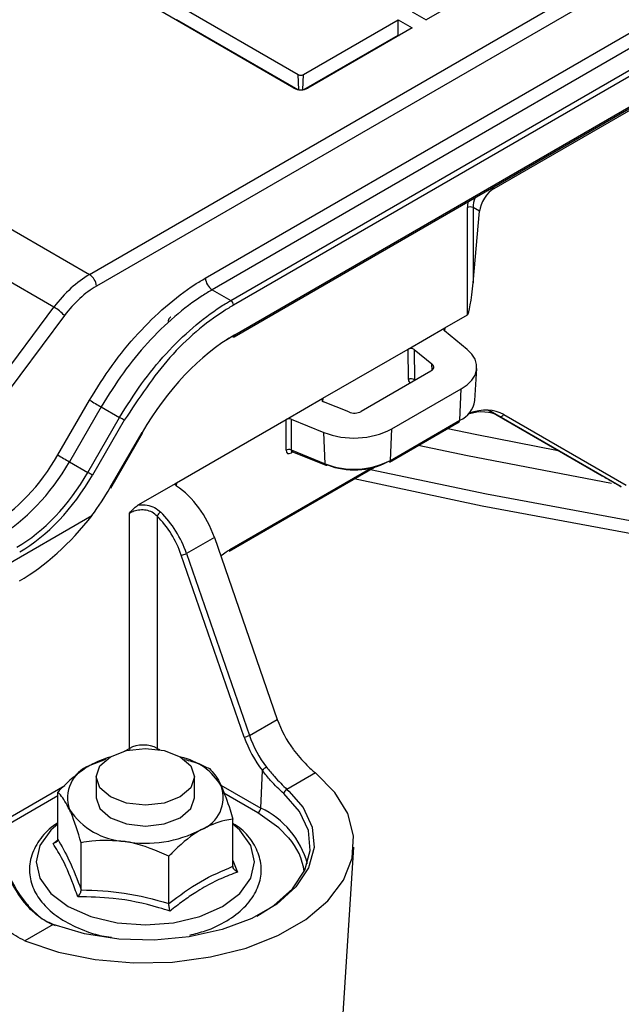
# Model space of a CAD drawing. Header units: millimetres. Extents: x 16 to 503, y 3 to 290.
# Tile 123 of 169: x 100.46 to 102.81, y 156.65 to 160.51. Entities that reach past the tile are written whole.
import ezdxf

# ---------------------------------------------------------------- set-up
doc = ezdxf.new("R2010")
doc.units = ezdxf.units.MM

msp = doc.modelspace()

# ---------------------------------------------------------------- linework, layer by layer
at = {"color": 7, "linetype": 'Continuous', "lineweight": 25}
for p, q in [((90.7967, 165.2441), (100.7299, 159.5097)), ((100.7299, 159.5097), (109.5518, 164.6025)), ((105.1921, 162.0246), (100.7571, 159.4643)), ((104.601, 161.9802), (102.0481, 160.5065)), ((101.1835, 159.4954), (105.194, 161.8106)), ((105.2271, 161.7686), (101.2107, 159.45)), ((101.2834, 159.408), (105.3298, 161.744)), ((105.3485, 161.7303), (101.2942, 159.3898)), ((101.2962, 159.2662), (105.3513, 161.6072)), ((101.2993, 159.2739), (105.3502, 161.6124)), ((102.3144, 159.8464), (105.3499, 161.5988)), ((101.5306, 160.239), (100.9757, 160.5594)), ((101.0682, 160.5688), (101.5468, 160.2924)), ((101.9937, 160.5379), (102.0481, 160.5065)), ((101.071, 160.5076), (101.5455, 160.2337)), ((101.5686, 160.2924), (101.9393, 160.5065)), ((101.9393, 160.5065), (101.9937, 160.4751)), ((101.9393, 160.4469), (101.9393, 160.5065)), ((101.9937, 160.4751), (101.5849, 160.239)), ((101.5699, 160.2337), (101.9393, 160.4469)), ((101.9393, 160.4469), (101.9421, 160.4453)), ((101.5496, 160.233), (101.5468, 160.2924)), ((101.5658, 160.233), (101.5686, 160.2924)), ((102.3078, 159.8502), (102.3144, 159.8464)), ((102.2103, 159.3518), (102.2103, 159.7717)), ((102.2574, 159.7571), (102.232, 159.7717)), ((102.232, 159.7717), (102.232, 159.4774)), ((102.232, 159.4774), (102.2574, 159.7571)), ((100.5906, 159.3815), (100.3348, 159.5291)), ((101.2107, 159.45), (101.2834, 159.408)), ((99.7928, 158.3126), (100.5906, 159.3815)), ((100.6319, 159.3488), (99.8341, 158.2798)), ((102.1215, 159.3005), (102.2103, 159.3518)), ((101.9779, 159.2177), (102.1215, 159.3005)), ((102.1215, 159.3005), (102.1205, 159.2886)), ((102.2093, 159.2154), (102.1198, 159.2892)), ((101.6441, 159.025), (101.9779, 159.2177)), ((101.979, 159.0986), (101.9779, 159.2177)), ((102.0014, 159.2165), (102.0707, 159.1593)), ((102.0014, 159.2165), (102.0025, 159.0974)), ((102.072, 159.135), (102.0707, 159.1593)), ((102.0664, 159.1309), (101.7944, 158.9739)), ((102.2386, 159.016), (102.2467, 159.1422)), ((102.0025, 159.0974), (102.0049, 159.0954)), ((101.9141, 158.9048), (102.186, 159.0618)), ((102.1803, 158.9388), (102.186, 159.0618)), ((100.6061, 158.8035), (100.7305, 159.0182)), ((101.5005, 158.9421), (101.6441, 159.025)), ((101.6441, 159.025), (101.6429, 159.0132)), ((101.7452, 158.9714), (101.6462, 159.0114)), ((100.7758, 158.9913), (100.6515, 158.7767)), ((100.7758, 158.9913), (100.848, 158.9497)), ((102.3336, 158.9551), (102.2932, 158.9784)), ((102.2932, 158.9784), (102.7379, 158.7216)), ((102.8127, 158.6784), (102.3336, 158.9551)), ((102.3521, 158.9615), (102.8313, 158.6848)), ((100.7236, 158.735), (100.848, 158.9497)), ((100.8661, 158.9389), (100.7418, 158.7243)), ((101.071, 158.6941), (101.5005, 158.9421)), ((101.4996, 158.8219), (101.5005, 158.9421)), ((101.5202, 158.9431), (101.5193, 158.8229)), ((101.5202, 158.9431), (101.6481, 158.8914)), ((101.9052, 158.7754), (102.1771, 158.9324)), ((101.9083, 158.7818), (102.1803, 158.9388)), ((100.8111, 158.6759), (100.9356, 158.8907)), ((100.8135, 158.6738), (100.938, 158.8886)), ((101.6527, 158.7689), (101.6481, 158.8914)), ((101.9083, 158.7818), (101.9141, 158.9048)), ((101.5193, 158.8229), (101.6527, 158.7689)), ((101.5265, 158.8148), (101.5204, 158.8113)), ((101.5229, 158.8163), (101.6558, 158.7626)), ((100.6515, 158.7767), (100.7236, 158.735)), ((101.2768, 158.4268), (101.8456, 158.7552)), ((101.28, 158.4332), (101.832, 158.7518)), ((100.9207, 158.6073), (101.0601, 158.6878)), ((101.0601, 158.6878), (101.071, 158.6941)), ((101.071, 158.6941), (101.0699, 158.682)), ((100.8861, 157.6547), (100.8861, 158.5746)), ((100.052, 158.1696), (100.7396, 158.5666)), ((100.9948, 158.5638), (100.9948, 157.6547)), ((101.2189, 158.4805), (101.1098, 158.4175)), ((101.2189, 158.4805), (101.4651, 157.7682)), ((101.1098, 158.4175), (101.3561, 157.7052)), ((101.3358, 157.6988), (101.0895, 158.4111)), ((101.3561, 157.7052), (101.4651, 157.7682)), ((100.8674, 157.6438), (100.8861, 157.6547)), ((100.9948, 157.6547), (101.0035, 157.6496)), ((100.7919, 157.6106), (100.731, 157.5871)), ((100.7996, 157.617), (100.7936, 157.615)), ((101.1034, 157.6151), (101.0976, 157.617)), ((101.4006, 157.4203), (101.4072, 157.5675)), ((100.7563, 157.5432), (100.7563, 157.4615)), ((101.1409, 157.4615), (101.1409, 157.5432)), ((101.6146, 157.5585), (101.5033, 157.4942)), ((100.3388, 157.3387), (100.6331, 157.5086)), ((101.2443, 157.5106), (101.4006, 157.4203)), ((101.5033, 157.4942), (101.5107, 157.4876)), ((100.6054, 157.4682), (100.3472, 157.3191)), ((100.6054, 157.299), (100.6054, 157.4832)), ((101.3898, 157.4022), (101.2564, 157.4792)), ((101.2918, 157.1928), (101.2918, 157.3771)), ((100.5873, 157.2821), (100.6046, 157.2953)), ((100.6974, 157.1009), (100.6974, 157.2851)), ((101.7215, 156.5964), (101.7647, 157.2682)), ((101.0406, 157.0478), (101.0406, 157.232)), ((101.2918, 157.2152), (101.3099, 157.1704)), ((100.5873, 156.9655), (100.476, 156.9012))]:
    msp.add_line(p, q, dxfattribs=at)
at = {"color": 7, "linetype": 'Continuous', "lineweight": 25, "flags": 128}
for points in [[(102.186, 159.0618), (102.2093, 159.0778), (102.2274, 159.0959), (102.2398, 159.1156), (102.2461, 159.1361), (102.2461, 159.157), (102.2398, 159.1776), (102.2274, 159.1973), (102.2093, 159.2154)], [(102.0707, 159.1593), (102.074, 159.156), (102.0763, 159.1523), (102.0775, 159.1485), (102.0775, 159.1447), (102.0763, 159.1408), (102.074, 159.1372), (102.0707, 159.1339), (102.0664, 159.1309)], [(102.1336, 158.9073), (102.2405, 158.8851), (102.5659, 158.8209)], [(102.7738, 158.6915), (102.21, 158.7996), (102.0171, 158.8401)], [(101.8309, 158.7467), (102.285, 158.651), (102.8827, 158.5397), (103.488, 158.4433), (104.1, 158.3621), (104.7175, 158.2962), (105.3394, 158.2457), (105.9644, 158.2106), (106.5914, 158.1911), (107.2194, 158.1872)], [(107.2199, 158.1374), (106.5897, 158.1413), (105.9603, 158.1609), (105.3329, 158.1961), (104.7088, 158.2468), (104.089, 158.313), (103.4747, 158.3945), (102.8671, 158.4912), (102.2672, 158.6029), (101.7659, 158.7091)], [(101.0846, 157.6217), (101.1263, 157.5857), (101.1409, 157.5432), (101.1263, 157.5007), (101.0846, 157.4647), (101.0222, 157.4406), (100.9486, 157.4322), (100.875, 157.4406), (100.8126, 157.4647), (100.7709, 157.5007), (100.7563, 157.5432), (100.7709, 157.5857), (100.8126, 157.6217), (100.875, 157.6458), (100.9486, 157.6542), (101.0222, 157.6458), (101.0846, 157.6217)], [(100.9948, 157.6547), (100.9945, 157.6521), (100.9942, 157.651)], [(100.476, 156.9012), (100.6081, 156.8572), (100.752, 156.8281), (100.9028, 156.815), (101.0552, 156.8183), (101.2038, 156.8379), (101.3436, 156.8731), (101.4696, 156.9227), (101.5774, 156.9849), (101.6633, 157.0576), (101.7243, 157.1383), (101.7582, 157.2242), (101.7639, 157.3121), (101.7412, 157.3992), (101.6908, 157.4823), (101.6146, 157.5585)], [(101.5107, 157.4876), (101.5663, 157.423), (101.6023, 157.3458), (101.6097, 157.266), (101.5881, 157.187), (101.5385, 157.1123), (101.4631, 157.0452), (101.3652, 156.9887), (101.249, 156.9451), (101.1196, 156.9165), (100.9828, 156.904), (100.8444, 156.9083), (100.7107, 156.9291), (100.5873, 156.9655)], [(100.7563, 157.4615), (100.7709, 157.4191), (100.8126, 157.383), (100.875, 157.359), (100.9486, 157.3505), (101.0222, 157.359), (101.0846, 157.383), (101.1263, 157.4191), (101.1409, 157.4615)], [(101.385, 156.9983), (101.4512, 157.0389), (101.5248, 157.1044), (101.5733, 157.1773), (101.5944, 157.2545), (101.5872, 157.3325), (101.552, 157.4079), (101.4904, 157.4775)], [(101.5108, 157.3037), (101.4719, 157.3437), (101.3898, 157.4022)], [(100.6054, 157.3577), (100.5782, 157.3338), (100.5354, 157.2742), (100.5209, 157.2103), (100.5354, 157.1464), (100.5782, 157.0868), (100.6461, 157.0357), (100.7347, 156.9964), (100.8379, 156.9718), (100.9486, 156.9634), (101.0593, 156.9718), (101.1625, 156.9964), (101.2511, 157.0357), (101.3191, 157.0868), (101.3618, 157.1464), (101.3764, 157.2103), (101.3618, 157.2742), (101.3191, 157.3338), (101.2918, 157.3577)], [(100.4901, 157.0381), (100.4908, 157.0394), (100.4911, 157.0404), (100.4909, 157.0411), (100.4904, 157.0414), (100.4894, 157.0414), (100.4881, 157.041), (100.4864, 157.0402), (100.4845, 157.0391)]]:
    msp.add_lwpolyline(points, dxfattribs=at)
at = {"color": 7, "linetype": 'Continuous', "lineweight": 25}
for centre, radius, start, end in [((101.5577, 160.3134), 0.0236, 242.6097, 297.3903), ((102.2211, 159.7479), 0.0262, 65.5402, 114.5554), ((100.6977, 159.4597), 0.0595, 4.4665, 57.2659), ((101.2429, 159.5), 0.0595, 184.4777, 237.2678), ((100.519, 159.2488), 0.1507, 41.5296, 61.6611), ((101.2705, 159.388), 0.0238, 4.4777, 57.2678), ((101.293, 159.2732), 0.0077, 234.1991, 294.4905), ((101.2915, 159.2726), 0.00794, 305.9588, 9.3148), ((101.9899, 159.0807), 0.021, 53.0422, 121.1751), ((101.0036, 159.4275), 0.4921, 236.2881, 242.4292), ((102.1403, 159.0297), 0.0993, 293.7655, 352.0984), ((101.767, 159.0275), 0.0602, 248.6939, 297.0888), ((102.3395, 158.968), 0.0142, 245.2784, 332.7505), ((100.7569, 158.7752), 0.1968, 56.2881, 62.4292), ((102.1729, 158.9385), 0.00738, 304.715, 2.5208), ((100.9335, 158.8858), 0.00534, 31.8127, 66.9434), ((101.7661, 159.1941), 0.3249, 248.6939, 297.0888), ((100.8792, 159.2129), 0.4921, 236.2881, 242.4292), ((101.5105, 158.8025), 0.0222, 66.587, 119.1957), ((101.5289, 158.8113), 0.00845, 141.1667, 180.1992), ((101.7662, 159.0598), 0.3122, 248.6939, 297.0888), ((101.6589, 158.768), 0.00627, 171.541, 239.7855), ((101.6572, 158.7683), 0.00587, 255.6205, 317.2588), ((101.7663, 159.0328), 0.2882, 248.6939, 297.0888), ((101.901, 158.7815), 0.00738, 304.715, 2.5208), ((100.6325, 158.5605), 0.1968, 56.2881, 62.4292), ((100.809, 158.671), 0.00534, 31.8127, 66.9434), ((101.0264, 158.5491), 0.0348, 119.8062, 155.0936), ((101.0793, 158.4783), 0.068, 278.6449, 296.6664), ((101.2726, 158.4329), 0.00738, 304.715, 2.5208), ((101.3256, 157.766), 0.068, 278.6449, 296.6664), ((100.9069, 157.6559), 0.0208, 183.4769, 200.9863), ((100.9101, 157.2695), 0.3647, 105.945, 119.4075), ((101.0393, 157.3846), 0.2403, 30.7555, 78.4763), ((100.7789, 157.4606), 0.1353, 110.7421, 199.461), ((101.4488, 157.5342), 0.0534, 118.5369, 141.3164), ((101.1183, 157.4624), 0.1353, 290.7421, 19.461), ((101.5107, 157.4752), 0.0204, 111.3411, 173.5536), ((100.8858, 157.5704), 0.2809, 213.4389, 266.5665), ((101.3769, 157.4222), 0.0238, 302.7341, 355.5335), ((101.2589, 157.1157), 0.336, 15.0314, 65.0538), ((100.9491, 157.7554), 0.4723, 260.2289, 297.3572), ((101.3195, 157.1365), 0.2541, 8.1693, 41.152)]:
    msp.add_arc(centre, radius, start, end, dxfattribs=at)
for centre, major_axis, ratio, start_param, end_param in [((101.5577, 160.2548), (0.0385, 0), 0.578871, 3.92836, 5.496418), ((102.3116, 159.7852), (0.0413, 0.0649), 0.546335, 0.808823, 2.327331), ((102.2865, 159.7997), (0.0346, 0.0688), 0.612836, 1.71151, 2.268562), ((102.2756, 159.8053), (0.0423, 0.0821), 0.606843, 1.988464, 2.274818), ((100.7428, 159.1883), (0.1779, 0.3412), 0.603905, 0.759418, 1.305353), ((100.7699, 159.1742), (0.1586, 0.308), 0.606756, 0.756243, 1.302178), ((102.2212, 159.4718), (0.0115, 0.1201), 0.085047, 3.202083, 4.767408), ((102.1324, 159.2943), (0.0154, 0), 0.575962, 2.357748, 3.751712), ((101.3284, 158.6164), (0.3596, 0.698), 0.606756, 0.756243, 1.489281), ((101.3176, 158.6221), (0.3518, 0.6847), 0.607324, 0.7556, 0.798645), ((101.9888, 159.2113), (0.0154, 0), 0.579174, 0.611918, 2.353984), ((102.0011, 159.1126), (0.0169, 0.0259), 0.550877, 2.45142, 3.352148), ((102.012, 159.1057), (0.0075, 0.0137), 0.429724, 2.430979, 2.759788), ((101.655, 159.0187), (0.0154, 0), 0.575407, 2.357254, 4.09932), ((102.1308, 158.6281), (0.2072, 0.3244), 0.545148, 0.024338, 0.560938), ((102.1417, 158.6211), (0.2149, 0.3377), 0.546414, 0.023499, 0.597292), ((101.5114, 158.9358), (0.0154, 0), 0.578616, 0.961487, 2.355452), ((100.325, 158.9998), (0.2573, 0.4996), 0.606756, 3.897836, 4.630874), ((101.5218, 158.8359), (0.017, 0.0261), 0.540969, 2.441053, 3.95949), ((101.5326, 158.829), (0.0116, 0.0114), 0.574093, 2.580172, 3.386571), ((100.3521, 158.9858), (0.2766, 0.5328), 0.604931, 3.899878, 4.632916), ((100.4228, 158.945), (0.2743, 0.5342), 0.607483, 3.897011, 4.63005), ((100.4336, 158.9394), (0.282, 0.5475), 0.606756, 3.897836, 4.630874), ((100.4336, 158.9394), (0.3455, 0.6706), 0.606756, 4.45597, 4.630874), ((101.049, 158.4629), (-0.1234, 0.2395), 0.606756, 4.479745, 5.464007), ((100.9402, 158.4001), (-0.1241, 0.2391), 0.605129, 4.477923, 5.205111), ((100.4652, 158.9203), (0.3866, 0.6472), 0.56722, 3.935338, 4.495193), ((100.9294, 158.3945), (-0.1163, 0.2258), 0.606756, 4.479745, 5.206932), ((101.6326, 157.7856), (-0.1216, 0.2361), 0.606756, 1.338152, 1.843988), ((101.5129, 157.7172), (-0.1287, 0.2498), 0.606756, 1.338152, 1.876621), ((101.5238, 157.7228), (-0.1209, 0.2365), 0.608399, 1.340021, 1.87849), ((100.9405, 157.6238), (0.0769, 0), 0.566168, 0.786768, 2.354825), ((100.5668, 157.1703), (-0.1431, 0.2237), 0.544579, 1.284284, 1.822753), ((100.5777, 157.1772), (-0.1508, 0.237), 0.546414, 1.285498, 1.823966)]:
    msp.add_ellipse(centre, major_axis=major_axis, ratio=ratio, start_param=start_param, end_param=end_param, dxfattribs=at)
for points, knots in [([(100.7305, 159.0182), (100.7589, 159.064), (100.8165, 159.157), (100.9176, 159.2799), (101.0272, 159.3872), (101.1172, 159.4556), (101.17, 159.4873), (101.1835, 159.4954)], [0, 0, 0, 0, 0.226661, 0.459895, 0.686555, 0.91979, 1, 1, 1, 1]), ([(101.2107, 159.45), (101.1977, 159.4422), (101.148, 159.4124), (101.0616, 159.3469), (100.9572, 159.245), (100.8592, 159.126), (100.8039, 159.0366), (100.7758, 158.9913)], [0, 0, 0, 0, 0.080211, 0.306872, 0.540108, 0.766767, 1, 1, 1, 1]), ([(100.848, 158.9497), (100.8757, 158.9943), (100.9312, 159.0835), (101.0288, 159.2021), (101.1337, 159.3045), (101.2145, 159.3654), (101.2646, 159.397), (101.2776, 159.4046), (101.2834, 159.408)], [0, 0, 0, 0, 0.229941, 0.459883, 0.689823, 0.919763, 0.964529, 1, 1, 1, 1]), ([(101.2942, 159.3898), (101.2815, 159.3822), (101.1958, 159.3307), (101.037, 159.1968), (100.9231, 159.0249), (100.8661, 158.9389)], [0, 0, 0, 0, 0.080489, 0.540245, 1, 1, 1, 1]), ([(101.0486, 159.343), (101.0477, 159.3425), (101.0444, 159.341), (101.0406, 159.3359), (101.0383, 159.3302), (101.0379, 159.3267), (101.0377, 159.3256)], [0, 0, 0, 0, 0.144604, 0.500365, 0.84664, 1, 1, 1, 1]), ([(101.5213, 158.8167), (101.5213, 158.8167), (101.521, 158.8166), (101.5222, 158.8168), (101.5229, 158.8163), (101.5229, 158.8162)], [0, 0, 0, 0, 0.211688, 0.941277, 1, 1, 1, 1]), ([(101.071, 158.6941), (101.0699, 158.6933), (101.0677, 158.6918), (101.0663, 158.6888), (101.0666, 158.6857), (101.0683, 158.683), (101.0702, 158.6817), (101.0709, 158.6811)], [0, 0, 0, 0, 0.215082, 0.430158, 0.645093, 0.860068, 1, 1, 1, 1]), ([(102.7379, 158.7216), (102.7518, 158.7136), (102.7768, 158.6992), (102.8017, 158.6848), (102.8127, 158.6784)], [0, 0, 0, 0, 0.558488, 1, 1, 1, 1]), ([(100.8861, 158.5746), (100.8862, 158.5747), (100.8925, 158.5818), (100.9034, 158.5947), (100.9155, 158.6036), (100.9207, 158.6073)], [0, 0, 0, 0, 0.009341, 0.573319, 1, 1, 1, 1]), ([(100.9207, 158.6073), (100.9222, 158.6075), (100.9335, 158.6086), (100.9559, 158.6076), (100.9859, 158.5984), (101.0013, 158.5857), (101.0091, 158.5793)], [0, 0, 0, 0, 0.0448306, 0.3516281, 0.6744858, 1, 1, 1, 1]), ([(100.9948, 158.5638), (100.9887, 158.5692), (100.9766, 158.5801), (100.9522, 158.5877), (100.9272, 158.5884), (100.9039, 158.5835), (100.8919, 158.5775), (100.8861, 158.5746)], [0, 0, 0, 0, 0.2090546, 0.4156213, 0.6144577, 0.8174947, 1, 1, 1, 1]), ([(100.7404, 158.5667), (100.7404, 158.5667), (100.7403, 158.5668), (100.7401, 158.5668), (100.7398, 158.5667), (100.7397, 158.5666), (100.7396, 158.5666)], [0, 0, 0, 0, 0.185668, 0.423798, 0.872811, 1, 1, 1, 1]), ([(101.2443, 158.407), (101.2513, 158.4132), (101.263, 158.4237), (101.2751, 158.4304), (101.28, 158.4332)], [0, 0, 0, 0, 0.593742, 1, 1, 1, 1]), ([(101.5274, 157.6508), (101.5453, 157.6289), (101.5747, 157.5928), (101.6033, 157.5682), (101.6146, 157.5585)], [0, 0, 0, 0, 0.6053709, 1, 1, 1, 1]), ([(101.1022, 157.6111), (101.1212, 157.6063), (101.1549, 157.5977), (101.1862, 157.582), (101.1998, 157.5752)], [0, 0, 0, 0, 0.564128, 1, 1, 1, 1]), ([(100.731, 157.5871), (100.7261, 157.5842), (100.6872, 157.5609), (100.6446, 157.5237), (100.6092, 157.4872), (100.6054, 157.4832)], [0, 0, 0, 0, 0.115647, 0.904534, 1, 1, 1, 1]), ([(101.1998, 157.5752), (101.213, 157.5611), (101.228, 157.5449), (101.2438, 157.5118), (101.2458, 157.5075)], [0, 0, 0, 0, 0.869664, 1, 1, 1, 1]), ([(101.4904, 157.4775), (101.4734, 157.4935), (101.4462, 157.5191), (101.4178, 157.5543), (101.4072, 157.5675)], [0, 0, 0, 0, 0.627078, 1, 1, 1, 1]), ([(101.4233, 157.581), (101.4336, 157.5684), (101.4612, 157.5345), (101.487, 157.5098), (101.5033, 157.4942)], [0, 0, 0, 0, 0.371892, 1, 1, 1, 1]), ([(101.2458, 157.5075), (101.2577, 157.4783), (101.2734, 157.4393), (101.2881, 157.3895), (101.2918, 157.3771)], [0, 0, 0, 0, 0.749761, 1, 1, 1, 1]), ([(100.6514, 157.4156), (100.6396, 157.4373), (100.6238, 157.4663), (100.6091, 157.4798), (100.6054, 157.4832)], [0, 0, 0, 0, 0.749761, 1, 1, 1, 1]), ([(100.6974, 157.2851), (100.6843, 157.3275), (100.6692, 157.3762), (100.6535, 157.411), (100.6514, 157.4156)], [0, 0, 0, 0, 0.869664, 1, 1, 1, 1]), ([(101.2918, 157.3771), (101.2812, 157.3757), (101.241, 157.3706), (101.1979, 157.3506), (101.1662, 157.3359)], [0, 0, 0, 0, 0.264307, 1, 1, 1, 1]), ([(100.6054, 157.3633), (100.6027, 157.3616), (100.5755, 157.344), (100.5359, 157.303), (100.4996, 157.2382), (100.4908, 157.1688), (100.5077, 157.1028), (100.5468, 157.0435), (100.6059, 156.9916), (100.6842, 156.9499), (100.7564, 156.9236), (100.803, 156.9167), (100.8155, 156.9149)], [0, 0, 0, 0, 0.013374, 0.135996, 0.257815, 0.374675, 0.48697, 0.598994, 0.714931, 0.834679, 0.955646, 1, 1, 1, 1]), ([(101.1662, 157.3359), (101.1612, 157.333), (101.1223, 157.3097), (101.0797, 157.2725), (101.0444, 157.236), (101.0406, 157.232)], [0, 0, 0, 0, 0.115647, 0.904534, 1, 1, 1, 1]), ([(101.1228, 156.9239), (101.1434, 156.9289), (101.1967, 156.942), (101.27, 156.9784), (101.3382, 157.0297), (101.3832, 157.0896), (101.4047, 157.1552), (101.4019, 157.2214), (101.374, 157.2841), (101.3366, 157.3314), (101.3029, 157.3537), (101.2918, 157.361)], [0, 0, 0, 0, 0.0806102, 0.2092185, 0.3388739, 0.4686535, 0.5822584, 0.702773, 0.8208502, 0.9407361, 1, 1, 1, 1]), ([(100.6054, 157.299), (100.6052, 157.2969), (100.6046, 157.2929), (100.6007, 157.2878), (100.5949, 157.284), (100.59, 157.2826), (100.5874, 157.2822), (100.5873, 157.2821)], [0, 0, 0, 0, 0.2361539, 0.4713384, 0.7323674, 0.9913326, 1, 1, 1, 1]), ([(100.6054, 157.299), (100.6205, 157.2731), (100.6512, 157.2204), (100.6818, 157.1411), (100.6974, 157.1009)], [0, 0, 0, 0, 0.492184, 1, 1, 1, 1]), ([(100.869, 157.29), (100.8248, 157.2931), (100.7659, 157.2972), (100.7111, 157.2875), (100.6974, 157.2851)], [0, 0, 0, 0, 0.749761, 1, 1, 1, 1]), ([(100.6841, 157.0736), (100.6803, 157.0842), (100.6613, 157.1375), (100.6292, 157.2149), (100.6001, 157.2617), (100.5873, 157.2821)], [0, 0, 0, 0, 0.122762, 0.61592, 1, 1, 1, 1]), ([(101.0406, 157.232), (100.9916, 157.2537), (100.9354, 157.2787), (100.8766, 157.2887), (100.869, 157.29)], [0, 0, 0, 0, 0.869664, 1, 1, 1, 1]), ([(101.0406, 157.0478), (101.0818, 157.0781), (101.1655, 157.1398), (101.2493, 157.175), (101.2918, 157.1928)], [0, 0, 0, 0, 0.492184, 1, 1, 1, 1]), ([(101.3099, 157.1704), (101.3098, 157.1704), (101.3072, 157.1716), (101.3023, 157.1746), (101.2966, 157.1801), (101.2926, 157.1864), (101.2921, 157.1907), (101.2918, 157.1928)], [0, 0, 0, 0, 0.0086674, 0.2676326, 0.5286616, 0.7638461, 1, 1, 1, 1]), ([(101.3099, 157.1704), (101.2991, 157.1664), (101.2666, 157.1545), (101.2118, 157.13), (101.151, 157.0951), (101.0954, 157.0569), (101.0621, 157.0308), (101.0454, 157.0177)], [0, 0, 0, 0, 0.122658, 0.368171, 0.616029, 0.807553, 1, 1, 1, 1]), ([(100.6841, 157.0736), (100.6842, 157.0736), (100.6861, 157.0756), (100.6897, 157.0798), (100.6939, 157.0869), (100.6968, 157.0943), (100.6972, 157.0987), (100.6974, 157.1009)], [0, 0, 0, 0, 0.008667, 0.267633, 0.528662, 0.763846, 1, 1, 1, 1]), ([(101.0454, 157.0177), (101.0308, 157.0222), (100.9576, 157.0448), (100.8356, 157.0708), (100.7303, 157.0727), (100.6841, 157.0736)], [0, 0, 0, 0, 0.122762, 0.61592, 1, 1, 1, 1]), ([(100.6974, 157.1009), (100.7537, 157.0987), (100.868, 157.0944), (100.9825, 157.0635), (101.0406, 157.0478)], [0, 0, 0, 0, 0.492184, 1, 1, 1, 1]), ([(100.5873, 156.9655), (100.5732, 156.9715), (100.5352, 156.9878), (100.5041, 157.0193), (100.4845, 157.0391)], [0, 0, 0, 0, 0.372493, 1, 1, 1, 1]), ([(100.4901, 157.0381), (100.5102, 157.0174), (100.5423, 156.9844), (100.5812, 156.9673), (100.5957, 156.961)], [0, 0, 0, 0, 0.628439, 1, 1, 1, 1]), ([(101.0454, 157.0177), (101.0454, 157.0178), (101.0447, 157.0201), (101.0434, 157.0251), (101.0418, 157.0331), (101.0408, 157.0411), (101.0406, 157.0455), (101.0406, 157.0478)], [0, 0, 0, 0, 0.008667, 0.267633, 0.528662, 0.763846, 1, 1, 1, 1]), ([(100.476, 156.9012), (100.4525, 156.9134), (100.4137, 156.9334), (100.3822, 156.9686), (100.3698, 156.9825)], [0, 0, 0, 0, 0.605393, 1, 1, 1, 1])]:
    msp.add_open_spline(points, degree=3, knots=knots, dxfattribs=at)

doc.saveas('drawing.dxf')
